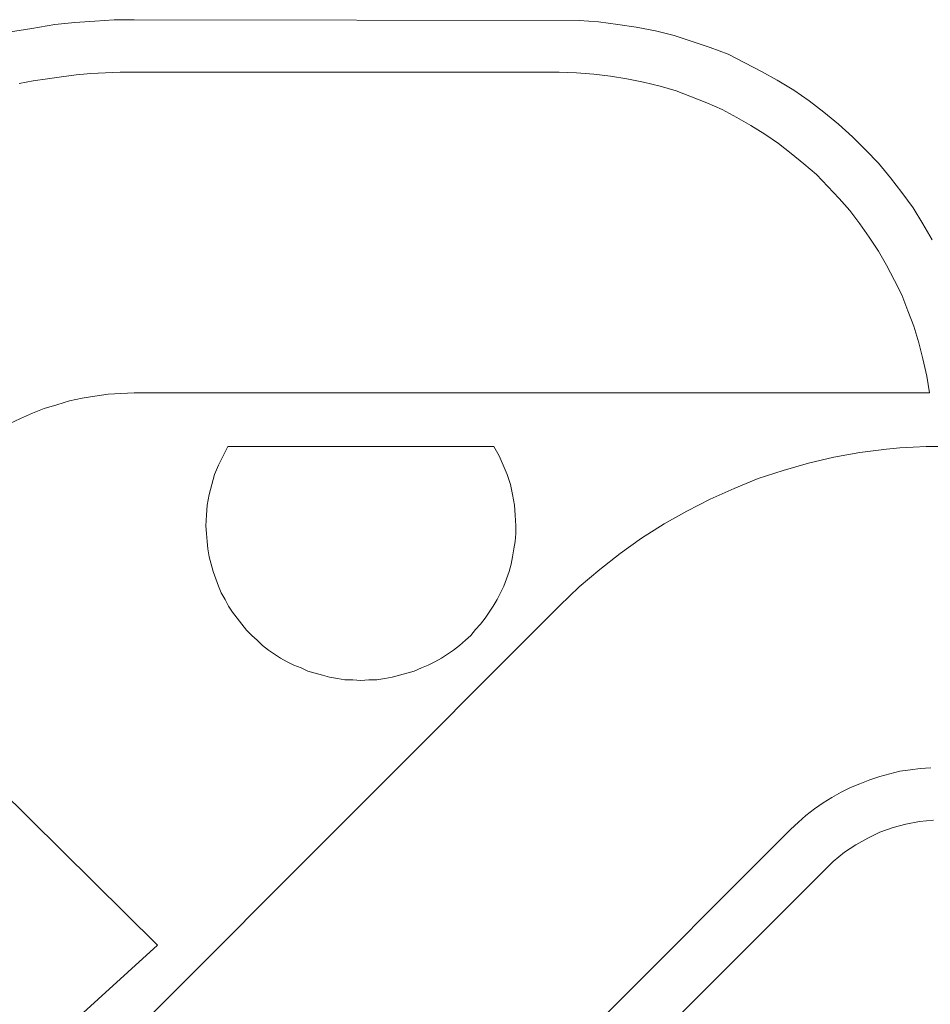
# Model space of a CAD drawing. Extents: x 64716 to 7565828, y -87108 to 5881792.
# Tile 59 of 160: x 119435 to 119941, y 3483 to 4030. Entities that reach past the tile are written whole.
import ezdxf

# ---------------------------------------------------------------- set-up
doc = ezdxf.new("R2010")
doc.units = 0
doc.header["$MEASUREMENT"] = 0
doc.layers.add('linii', color=7, linetype='Continuous', lineweight=15)

msp = doc.modelspace()

# ---------------------------------------------------------------- linework, layer by layer
at = {"layer": 'linii'}
for p, q in [((119441.67, 4025.62, 0), (119454.6, 4027.84, 0)), ((119441.67, 4025.62, 0), (119454.6, 4027.84, 0)), ((119441.67, 4025.62, 0), (119454.6, 4027.84, 0)), ((119441.67, 4025.62, 0), (119454.6, 4027.84, 0)), ((119454.6, 4027.84, 0), (119465.68, 4028.94, 0)), ((119454.6, 4027.84, 0), (119465.68, 4028.94, 0)), ((119454.6, 4027.84, 0), (119465.68, 4028.94, 0)), ((119454.6, 4027.84, 0), (119465.68, 4028.94, 0)), ((119465.68, 4028.94, 0), (119476.76, 4029.68, 0)), ((119465.68, 4028.94, 0), (119476.76, 4029.68, 0)), ((119465.68, 4028.94, 0), (119476.76, 4029.68, 0)), ((119465.68, 4028.94, 0), (119476.76, 4029.68, 0)), ((119476.76, 4029.68, 0), (119487.48, 4030.42, 0)), ((119476.76, 4029.68, 0), (119487.48, 4030.42, 0)), ((119476.76, 4029.68, 0), (119487.48, 4030.42, 0)), ((119476.76, 4029.68, 0), (119487.48, 4030.42, 0)), ((119487.48, 4030.42, 0), (119498.56, 4030.42, 0)), ((119487.48, 4030.42, 0), (119498.56, 4030.42, 0)), ((119487.48, 4030.42, 0), (119498.56, 4030.42, 0)), ((119487.48, 4030.42, 0), (119498.56, 4030.42, 0)), ((119498.56, 4030.42, 0), (119745.68, 4030.05, 0)), ((119498.56, 4030.42, 0), (119745.68, 4030.05, 0)), ((119498.56, 4030.42, 0), (119745.68, 4030.05, 0)), ((119498.56, 4030.42, 0), (119745.68, 4030.05, 0)), ((119745.68, 4030.05, 0), (119756.39, 4029.31, 0)), ((119745.68, 4030.05, 0), (119756.39, 4029.31, 0)), ((119745.68, 4030.05, 0), (119756.39, 4029.31, 0)), ((119745.68, 4030.05, 0), (119756.39, 4029.31, 0)), ((119756.39, 4029.31, 0), (119767.11, 4027.84, 0)), ((119756.39, 4029.31, 0), (119767.11, 4027.84, 0)), ((119756.39, 4029.31, 0), (119767.11, 4027.84, 0)), ((119756.39, 4029.31, 0), (119767.11, 4027.84, 0)), ((119767.11, 4027.84, 0), (119777.45, 4026.36, 0)), ((119767.11, 4027.84, 0), (119777.45, 4026.36, 0)), ((119767.11, 4027.84, 0), (119777.45, 4026.36, 0)), ((119767.11, 4027.84, 0), (119777.45, 4026.36, 0)), ((119777.45, 4026.36, 0), (119788.16, 4024.14, 0)), ((119777.45, 4026.36, 0), (119788.16, 4024.14, 0)), ((119777.45, 4026.36, 0), (119788.16, 4024.14, 0)), ((119777.45, 4026.36, 0), (119788.16, 4024.14, 0)), ((119428.74, 4023.4, 0), (119441.67, 4025.62, 0)), ((119428.74, 4023.4, 0), (119441.67, 4025.62, 0)), ((119428.74, 4023.4, 0), (119441.67, 4025.62, 0)), ((119428.74, 4023.4, 0), (119441.67, 4025.62, 0)), ((119788.16, 4024.14, 0), (119798.51, 4021.56, 0)), ((119788.16, 4024.14, 0), (119798.51, 4021.56, 0)), ((119788.16, 4024.14, 0), (119798.51, 4021.56, 0)), ((119788.16, 4024.14, 0), (119798.51, 4021.56, 0)), ((119798.51, 4021.56, 0), (119808.48, 4018.23, 0)), ((119798.51, 4021.56, 0), (119808.48, 4018.23, 0)), ((119798.51, 4021.56, 0), (119808.48, 4018.23, 0)), ((119798.51, 4021.56, 0), (119808.48, 4018.23, 0)), ((119808.48, 4018.23, 0), (119818.45, 4014.91, 0)), ((119808.48, 4018.23, 0), (119818.45, 4014.91, 0)), ((119808.48, 4018.23, 0), (119818.45, 4014.91, 0)), ((119808.48, 4018.23, 0), (119818.45, 4014.91, 0)), ((119818.45, 4014.91, 0), (119828.43, 4011.21, 0)), ((119818.45, 4014.91, 0), (119828.43, 4011.21, 0)), ((119818.45, 4014.91, 0), (119828.43, 4011.21, 0)), ((119818.45, 4014.91, 0), (119828.43, 4011.21, 0)), ((119828.43, 4011.21, 0), (119837.66, 4006.41, 0)), ((119828.43, 4011.21, 0), (119837.66, 4006.41, 0)), ((119828.43, 4011.21, 0), (119837.66, 4006.41, 0)), ((119828.43, 4011.21, 0), (119837.66, 4006.41, 0)), ((119837.66, 4006.41, 0), (119846.9, 4001.61, 0)), ((119837.66, 4006.41, 0), (119846.9, 4001.61, 0)), ((119837.66, 4006.41, 0), (119846.9, 4001.61, 0)), ((119837.66, 4006.41, 0), (119846.9, 4001.61, 0)), ((119450.54, 3997.55, 0), (119458.29, 3998.65, 0)), ((119450.54, 3997.55, 0), (119458.29, 3998.65, 0)), ((119458.29, 3998.65, 0), (119466.42, 3999.76, 0)), ((119458.29, 3998.65, 0), (119466.42, 3999.76, 0)), ((119466.42, 3999.76, 0), (119474.55, 4000.5, 0)), ((119466.42, 3999.76, 0), (119474.55, 4000.5, 0)), ((119474.55, 4000.5, 0), (119482.67, 4000.87, 0)), ((119474.55, 4000.5, 0), (119482.67, 4000.87, 0)), ((119482.67, 4000.87, 0), (119490.8, 4001.24, 0)), ((119482.67, 4000.87, 0), (119490.8, 4001.24, 0)), ((119490.8, 4001.24, 0), (119498.93, 4001.24, 0)), ((119490.8, 4001.24, 0), (119498.93, 4001.24, 0)), ((119498.93, 4001.24, 0), (119734.6, 4001.24, 0)), ((119498.93, 4001.24, 0), (119734.6, 4001.24, 0)), ((119734.6, 4001.24, 0), (119744.2, 4000.87, 0)), ((119734.6, 4001.24, 0), (119744.2, 4000.87, 0)), ((119744.2, 4000.87, 0), (119753.81, 4000.13, 0)), ((119744.2, 4000.87, 0), (119753.81, 4000.13, 0)), ((119753.81, 4000.13, 0), (119763.04, 3999.02, 0)), ((119753.81, 4000.13, 0), (119763.04, 3999.02, 0)), ((119763.04, 3999.02, 0), (119772.28, 3997.55, 0)), ((119763.04, 3999.02, 0), (119772.28, 3997.55, 0)), ((119846.9, 4001.61, 0), (119855.76, 3996.81, 0)), ((119846.9, 4001.61, 0), (119855.76, 3996.81, 0)), ((119846.9, 4001.61, 0), (119855.76, 3996.81, 0)), ((119846.9, 4001.61, 0), (119855.76, 3996.81, 0)), ((119434.65, 3994.96, 0), (119442.41, 3996.44, 0)), ((119434.65, 3994.96, 0), (119442.41, 3996.44, 0)), ((119442.41, 3996.44, 0), (119450.54, 3997.55, 0)), ((119442.41, 3996.44, 0), (119450.54, 3997.55, 0)), ((119772.28, 3997.55, 0), (119781.51, 3995.7, 0)), ((119772.28, 3997.55, 0), (119781.51, 3995.7, 0)), ((119781.51, 3995.7, 0), (119790.75, 3993.48, 0)), ((119781.51, 3995.7, 0), (119790.75, 3993.48, 0)), ((119790.75, 3993.48, 0), (119799.61, 3990.9, 0)), ((119790.75, 3993.48, 0), (119799.61, 3990.9, 0)), ((119855.76, 3996.81, 0), (119865, 3991.27, 0)), ((119855.76, 3996.81, 0), (119865, 3991.27, 0)), ((119855.76, 3996.81, 0), (119865, 3991.27, 0)), ((119855.76, 3996.81, 0), (119865, 3991.27, 0)), ((119799.61, 3990.9, 0), (119808.11, 3987.57, 0)), ((119799.61, 3990.9, 0), (119808.11, 3987.57, 0)), ((119865, 3991.27, 0), (119873.49, 3985.36, 0)), ((119865, 3991.27, 0), (119873.49, 3985.36, 0)), ((119865, 3991.27, 0), (119873.49, 3985.36, 0)), ((119865, 3991.27, 0), (119873.49, 3985.36, 0)), ((119808.11, 3987.57, 0), (119816.61, 3984.25, 0)), ((119808.11, 3987.57, 0), (119816.61, 3984.25, 0)), ((119816.61, 3984.25, 0), (119825.1, 3980.55, 0)), ((119816.61, 3984.25, 0), (119825.1, 3980.55, 0)), ((119873.49, 3985.36, 0), (119881.62, 3979.08, 0)), ((119873.49, 3985.36, 0), (119881.62, 3979.08, 0)), ((119873.49, 3985.36, 0), (119881.62, 3979.08, 0)), ((119873.49, 3985.36, 0), (119881.62, 3979.08, 0)), ((119825.1, 3980.55, 0), (119833.23, 3976.12, 0)), ((119825.1, 3980.55, 0), (119833.23, 3976.12, 0)), ((119881.62, 3979.08, 0), (119889.75, 3972.43, 0)), ((119881.62, 3979.08, 0), (119889.75, 3972.43, 0)), ((119881.62, 3979.08, 0), (119889.75, 3972.43, 0)), ((119881.62, 3979.08, 0), (119889.75, 3972.43, 0)), ((119833.23, 3976.12, 0), (119840.99, 3971.69, 0)), ((119833.23, 3976.12, 0), (119840.99, 3971.69, 0)), ((119840.99, 3971.69, 0), (119848.74, 3966.89, 0)), ((119840.99, 3971.69, 0), (119848.74, 3966.89, 0)), ((119889.75, 3972.43, 0), (119897.5, 3965.41, 0)), ((119889.75, 3972.43, 0), (119897.5, 3965.41, 0)), ((119889.75, 3972.43, 0), (119897.5, 3965.41, 0)), ((119889.75, 3972.43, 0), (119897.5, 3965.41, 0)), ((119848.74, 3966.89, 0), (119856.5, 3961.71, 0)), ((119848.74, 3966.89, 0), (119856.5, 3961.71, 0)), ((119856.5, 3961.71, 0), (119863.52, 3956.17, 0)), ((119856.5, 3961.71, 0), (119863.52, 3956.17, 0)), ((119897.5, 3965.41, 0), (119904.89, 3958.02, 0)), ((119897.5, 3965.41, 0), (119904.89, 3958.02, 0)), ((119897.5, 3965.41, 0), (119904.89, 3958.02, 0)), ((119897.5, 3965.41, 0), (119904.89, 3958.02, 0)), ((119863.52, 3956.17, 0), (119870.54, 3950.26, 0)), ((119863.52, 3956.17, 0), (119870.54, 3950.26, 0)), ((119904.89, 3958.02, 0), (119911.91, 3950.63, 0)), ((119904.89, 3958.02, 0), (119911.91, 3950.63, 0)), ((119904.89, 3958.02, 0), (119911.91, 3950.63, 0)), ((119904.89, 3958.02, 0), (119911.91, 3950.63, 0)), ((119870.54, 3950.26, 0), (119877.56, 3944.35, 0)), ((119870.54, 3950.26, 0), (119877.56, 3944.35, 0)), ((119911.91, 3950.63, 0), (119918.56, 3942.51, 0)), ((119911.91, 3950.63, 0), (119918.56, 3942.51, 0)), ((119911.91, 3950.63, 0), (119918.56, 3942.51, 0)), ((119911.91, 3950.63, 0), (119918.56, 3942.51, 0)), ((119877.56, 3944.35, 0), (119883.84, 3937.7, 0)), ((119877.56, 3944.35, 0), (119883.84, 3937.7, 0)), ((119918.56, 3942.51, 0), (119924.84, 3934.38, 0)), ((119918.56, 3942.51, 0), (119924.84, 3934.38, 0)), ((119918.56, 3942.51, 0), (119924.84, 3934.38, 0)), ((119918.56, 3942.51, 0), (119924.84, 3934.38, 0)), ((119883.84, 3937.7, 0), (119890.12, 3931.05, 0)), ((119883.84, 3937.7, 0), (119890.12, 3931.05, 0)), ((119924.84, 3934.38, 0), (119931.12, 3925.88, 0)), ((119924.84, 3934.38, 0), (119931.12, 3925.88, 0)), ((119924.84, 3934.38, 0), (119931.12, 3925.88, 0)), ((119924.84, 3934.38, 0), (119931.12, 3925.88, 0)), ((119890.12, 3931.05, 0), (119896.03, 3924.41, 0)), ((119890.12, 3931.05, 0), (119896.03, 3924.41, 0)), ((119896.03, 3924.41, 0), (119901.57, 3917.02, 0)), ((119896.03, 3924.41, 0), (119901.57, 3917.02, 0)), ((119931.12, 3925.88, 0), (119936.66, 3917.02, 0)), ((119931.12, 3925.88, 0), (119936.66, 3917.02, 0)), ((119931.12, 3925.88, 0), (119936.66, 3917.02, 0)), ((119931.12, 3925.88, 0), (119936.66, 3917.02, 0)), ((119901.57, 3917.02, 0), (119906.74, 3909.63, 0)), ((119901.57, 3917.02, 0), (119906.74, 3909.63, 0)), ((119936.66, 3917.02, 0), (119941.83, 3908.15, 0)), ((119936.66, 3917.02, 0), (119941.83, 3908.15, 0)), ((119936.66, 3917.02, 0), (119941.83, 3908.15, 0)), ((119936.66, 3917.02, 0), (119941.83, 3908.15, 0)), ((119906.74, 3909.63, 0), (119911.91, 3901.87, 0)), ((119906.74, 3909.63, 0), (119911.91, 3901.87, 0)), ((119911.91, 3901.87, 0), (119916.34, 3894.11, 0)), ((119911.91, 3901.87, 0), (119916.34, 3894.11, 0)), ((119916.34, 3894.11, 0), (119920.77, 3885.62, 0)), ((119916.34, 3894.11, 0), (119920.77, 3885.62, 0)), ((119920.77, 3885.62, 0), (119924.84, 3877.49, 0)), ((119920.77, 3885.62, 0), (119924.84, 3877.49, 0)), ((119924.84, 3877.49, 0), (119928.16, 3868.63, 0)), ((119924.84, 3877.49, 0), (119928.16, 3868.63, 0)), ((119928.16, 3868.63, 0), (119931.49, 3860.13, 0)), ((119928.16, 3868.63, 0), (119931.49, 3860.13, 0)), ((119931.49, 3860.13, 0), (119934.44, 3850.9, 0)), ((119931.49, 3860.13, 0), (119934.44, 3850.9, 0)), ((119934.44, 3850.9, 0), (119936.66, 3842.03, 0)), ((119934.44, 3850.9, 0), (119936.66, 3842.03, 0)), ((119936.66, 3842.03, 0), (119938.88, 3832.43, 0)), ((119936.66, 3842.03, 0), (119938.88, 3832.43, 0)), ((119938.88, 3832.43, 0), (119940.35, 3823.19, 0)), ((119938.88, 3832.43, 0), (119940.35, 3823.19, 0)), ((119462.73, 3818.76, 0), (119455.71, 3816.54, 0)), ((119462.73, 3818.76, 0), (119455.71, 3816.54, 0)), ((119469.75, 3820.24, 0), (119462.73, 3818.76, 0)), ((119469.75, 3820.24, 0), (119462.73, 3818.76, 0)), ((119476.76, 3821.34, 0), (119469.75, 3820.24, 0)), ((119476.76, 3821.34, 0), (119469.75, 3820.24, 0)), ((119484.15, 3822.45, 0), (119476.76, 3821.34, 0)), ((119484.15, 3822.45, 0), (119476.76, 3821.34, 0)), ((119491.17, 3822.82, 0), (119484.15, 3822.45, 0)), ((119491.17, 3822.82, 0), (119484.15, 3822.45, 0)), ((119498.56, 3823.19, 0), (119491.17, 3822.82, 0)), ((119498.56, 3823.19, 0), (119491.17, 3822.82, 0)), ((119940.35, 3823.19, 0), (119498.56, 3823.19, 0)), ((119940.35, 3823.19, 0), (119498.56, 3823.19, 0)), ((119448.69, 3814.33, 0), (119442.04, 3811.74, 0)), ((119448.69, 3814.33, 0), (119442.04, 3811.74, 0)), ((119455.71, 3816.54, 0), (119448.69, 3814.33, 0)), ((119455.71, 3816.54, 0), (119448.69, 3814.33, 0)), ((119435.39, 3808.79, 0), (119429.11, 3805.83, 0)), ((119435.39, 3808.79, 0), (119429.11, 3805.83, 0)), ((119442.04, 3811.74, 0), (119435.39, 3808.79, 0)), ((119442.04, 3811.74, 0), (119435.39, 3808.79, 0)), ((119548.06, 3788.1, 0), (119550.64, 3793.27, 0)), ((119548.06, 3788.1, 0), (119550.64, 3793.27, 0)), ((119550.64, 3793.27, 0), (119698.4, 3793.27, 0)), ((119550.64, 3793.27, 0), (119698.4, 3793.27, 0)), ((119698.4, 3793.27, 0), (119701.36, 3788.1, 0)), ((119698.4, 3793.27, 0), (119701.36, 3788.1, 0)), ((119901.57, 3789.95, 0), (119916.34, 3791.79, 0)), ((119901.57, 3789.95, 0), (119916.34, 3791.79, 0)), ((119901.57, 3789.95, 0), (119916.34, 3791.79, 0)), ((119901.57, 3789.95, 0), (119916.34, 3791.79, 0)), ((119916.34, 3791.79, 0), (119923.73, 3792.53, 0)), ((119916.34, 3791.79, 0), (119923.73, 3792.53, 0)), ((119916.34, 3791.79, 0), (119923.73, 3792.53, 0)), ((119916.34, 3791.79, 0), (119923.73, 3792.53, 0)), ((119923.73, 3792.53, 0), (119931.12, 3792.9, 0)), ((119923.73, 3792.53, 0), (119931.12, 3792.9, 0)), ((119923.73, 3792.53, 0), (119931.12, 3792.9, 0)), ((119923.73, 3792.53, 0), (119931.12, 3792.9, 0)), ((119931.12, 3792.9, 0), (119938.51, 3793.27, 0)), ((119931.12, 3792.9, 0), (119938.51, 3793.27, 0)), ((119931.12, 3792.9, 0), (119938.51, 3793.27, 0)), ((119931.12, 3792.9, 0), (119938.51, 3793.27, 0)), ((119938.51, 3793.27, 0), (119945.89, 3793.27, 0)), ((119938.51, 3793.27, 0), (119945.89, 3793.27, 0)), ((119938.51, 3793.27, 0), (119945.89, 3793.27, 0)), ((119938.51, 3793.27, 0), (119945.89, 3793.27, 0)), ((119545.47, 3782.93, 0), (119548.06, 3788.1, 0)), ((119545.47, 3782.93, 0), (119548.06, 3788.1, 0)), ((119701.36, 3788.1, 0), (119703.57, 3782.93, 0)), ((119701.36, 3788.1, 0), (119703.57, 3782.93, 0)), ((119873.12, 3784.04, 0), (119887.16, 3787.36, 0)), ((119873.12, 3784.04, 0), (119887.16, 3787.36, 0)), ((119873.12, 3784.04, 0), (119887.16, 3787.36, 0)), ((119873.12, 3784.04, 0), (119887.16, 3787.36, 0)), ((119887.16, 3787.36, 0), (119901.57, 3789.95, 0)), ((119887.16, 3787.36, 0), (119901.57, 3789.95, 0)), ((119887.16, 3787.36, 0), (119901.57, 3789.95, 0)), ((119887.16, 3787.36, 0), (119901.57, 3789.95, 0)), ((119543.26, 3777.76, 0), (119545.47, 3782.93, 0)), ((119543.26, 3777.76, 0), (119545.47, 3782.93, 0)), ((119703.57, 3782.93, 0), (119705.79, 3777.76, 0)), ((119703.57, 3782.93, 0), (119705.79, 3777.76, 0)), ((119845.05, 3775.54, 0), (119859.09, 3779.97, 0)), ((119845.05, 3775.54, 0), (119859.09, 3779.97, 0)), ((119845.05, 3775.54, 0), (119859.09, 3779.97, 0)), ((119845.05, 3775.54, 0), (119859.09, 3779.97, 0)), ((119859.09, 3779.97, 0), (119873.12, 3784.04, 0)), ((119859.09, 3779.97, 0), (119873.12, 3784.04, 0)), ((119859.09, 3779.97, 0), (119873.12, 3784.04, 0)), ((119859.09, 3779.97, 0), (119873.12, 3784.04, 0)), ((119541.78, 3772.22, 0), (119543.26, 3777.76, 0)), ((119541.78, 3772.22, 0), (119543.26, 3777.76, 0)), ((119705.79, 3777.76, 0), (119707.64, 3772.22, 0)), ((119705.79, 3777.76, 0), (119707.64, 3772.22, 0)), ((119831.75, 3770, 0), (119845.05, 3775.54, 0)), ((119831.75, 3770, 0), (119845.05, 3775.54, 0)), ((119831.75, 3770, 0), (119845.05, 3775.54, 0)), ((119831.75, 3770, 0), (119845.05, 3775.54, 0)), ((119540.3, 3766.67, 0), (119541.78, 3772.22, 0)), ((119540.3, 3766.67, 0), (119541.78, 3772.22, 0)), ((119707.64, 3772.22, 0), (119708.74, 3766.67, 0)), ((119707.64, 3772.22, 0), (119708.74, 3766.67, 0)), ((119818.45, 3764.09, 0), (119831.75, 3770, 0)), ((119818.45, 3764.09, 0), (119831.75, 3770, 0)), ((119818.45, 3764.09, 0), (119831.75, 3770, 0)), ((119818.45, 3764.09, 0), (119831.75, 3770, 0)), ((119539.19, 3760.76, 0), (119540.3, 3766.67, 0)), ((119539.19, 3760.76, 0), (119540.3, 3766.67, 0)), ((119708.74, 3766.67, 0), (119709.85, 3760.76, 0)), ((119708.74, 3766.67, 0), (119709.85, 3760.76, 0)), ((119805.52, 3757.44, 0), (119818.45, 3764.09, 0)), ((119805.52, 3757.44, 0), (119818.45, 3764.09, 0)), ((119805.52, 3757.44, 0), (119818.45, 3764.09, 0)), ((119805.52, 3757.44, 0), (119818.45, 3764.09, 0)), ((119538.82, 3755.22, 0), (119539.19, 3760.76, 0)), ((119538.82, 3755.22, 0), (119539.19, 3760.76, 0)), ((119709.85, 3760.76, 0), (119710.22, 3755.22, 0)), ((119709.85, 3760.76, 0), (119710.22, 3755.22, 0)), ((119538.45, 3749.31, 0), (119538.82, 3755.22, 0)), ((119538.45, 3749.31, 0), (119538.82, 3755.22, 0)), ((119710.22, 3755.22, 0), (119710.59, 3749.31, 0)), ((119710.22, 3755.22, 0), (119710.59, 3749.31, 0)), ((119792.96, 3750.42, 0), (119805.52, 3757.44, 0)), ((119792.96, 3750.42, 0), (119805.52, 3757.44, 0)), ((119792.96, 3750.42, 0), (119805.52, 3757.44, 0)), ((119792.96, 3750.42, 0), (119805.52, 3757.44, 0)), ((119538.82, 3744.88, 0), (119538.45, 3749.31, 0)), ((119538.82, 3744.88, 0), (119538.45, 3749.31, 0)), ((119710.59, 3749.31, 0), (119710.59, 3744.88, 0)), ((119710.59, 3749.31, 0), (119710.59, 3744.88, 0)), ((119780.41, 3742.29, 0), (119792.96, 3750.42, 0)), ((119780.41, 3742.29, 0), (119792.96, 3750.42, 0)), ((119780.41, 3742.29, 0), (119792.96, 3750.42, 0)), ((119780.41, 3742.29, 0), (119792.96, 3750.42, 0)), ((119539.19, 3740.45, 0), (119538.82, 3744.88, 0)), ((119539.19, 3740.45, 0), (119538.82, 3744.88, 0)), ((119710.59, 3744.88, 0), (119710.22, 3740.45, 0)), ((119710.59, 3744.88, 0), (119710.22, 3740.45, 0)), ((119768.58, 3733.8, 0), (119780.41, 3742.29, 0)), ((119768.58, 3733.8, 0), (119780.41, 3742.29, 0)), ((119768.58, 3733.8, 0), (119780.41, 3742.29, 0)), ((119768.58, 3733.8, 0), (119780.41, 3742.29, 0)), ((119539.56, 3736.38, 0), (119539.19, 3740.45, 0)), ((119539.56, 3736.38, 0), (119539.19, 3740.45, 0)), ((119540.3, 3731.95, 0), (119539.56, 3736.38, 0)), ((119540.3, 3731.95, 0), (119539.56, 3736.38, 0)), ((119709.48, 3736.38, 0), (119708.74, 3731.95, 0)), ((119709.48, 3736.38, 0), (119708.74, 3731.95, 0)), ((119710.22, 3740.45, 0), (119709.48, 3736.38, 0)), ((119710.22, 3740.45, 0), (119709.48, 3736.38, 0)), ((119541.41, 3727.89, 0), (119540.3, 3731.95, 0)), ((119541.41, 3727.89, 0), (119540.3, 3731.95, 0)), ((119708.74, 3731.95, 0), (119708, 3727.89, 0)), ((119708.74, 3731.95, 0), (119708, 3727.89, 0)), ((119757.13, 3724.93, 0), (119768.58, 3733.8, 0)), ((119757.13, 3724.93, 0), (119768.58, 3733.8, 0)), ((119757.13, 3724.93, 0), (119768.58, 3733.8, 0)), ((119757.13, 3724.93, 0), (119768.58, 3733.8, 0)), ((119542.52, 3723.82, 0), (119541.41, 3727.89, 0)), ((119542.52, 3723.82, 0), (119541.41, 3727.89, 0)), ((119708, 3727.89, 0), (119706.9, 3723.82, 0)), ((119708, 3727.89, 0), (119706.9, 3723.82, 0)), ((119543.99, 3719.76, 0), (119542.52, 3723.82, 0)), ((119543.99, 3719.76, 0), (119542.52, 3723.82, 0)), ((119545.47, 3715.7, 0), (119543.99, 3719.76, 0)), ((119545.47, 3715.7, 0), (119543.99, 3719.76, 0)), ((119705.42, 3719.76, 0), (119703.94, 3715.7, 0)), ((119705.42, 3719.76, 0), (119703.94, 3715.7, 0)), ((119706.9, 3723.82, 0), (119705.42, 3719.76, 0)), ((119706.9, 3723.82, 0), (119705.42, 3719.76, 0)), ((119745.68, 3715.33, 0), (119757.13, 3724.93, 0)), ((119745.68, 3715.33, 0), (119757.13, 3724.93, 0)), ((119745.68, 3715.33, 0), (119757.13, 3724.93, 0)), ((119745.68, 3715.33, 0), (119757.13, 3724.93, 0)), ((119546.95, 3712, 0), (119545.47, 3715.7, 0)), ((119546.95, 3712, 0), (119545.47, 3715.7, 0)), ((119703.94, 3715.7, 0), (119702.09, 3712, 0)), ((119703.94, 3715.7, 0), (119702.09, 3712, 0)), ((119734.97, 3704.99, 0), (119745.68, 3715.33, 0)), ((119734.97, 3704.99, 0), (119745.68, 3715.33, 0)), ((119734.97, 3704.99, 0), (119745.68, 3715.33, 0)), ((119734.97, 3704.99, 0), (119745.68, 3715.33, 0)), ((119549.17, 3708.31, 0), (119546.95, 3712, 0)), ((119549.17, 3708.31, 0), (119546.95, 3712, 0)), ((119702.09, 3712, 0), (119700.25, 3708.31, 0)), ((119702.09, 3712, 0), (119700.25, 3708.31, 0)), ((119459.77, 3429.42, 0), (119734.97, 3704.99, 0)), ((119459.77, 3429.42, 0), (119734.97, 3704.99, 0)), ((119459.77, 3429.42, 0), (119734.97, 3704.99, 0)), ((119459.77, 3429.42, 0), (119734.97, 3704.99, 0)), ((119551.01, 3704.62, 0), (119549.17, 3708.31, 0)), ((119551.01, 3704.62, 0), (119549.17, 3708.31, 0)), ((119553.23, 3701.29, 0), (119551.01, 3704.62, 0)), ((119553.23, 3701.29, 0), (119551.01, 3704.62, 0)), ((119698.03, 3704.62, 0), (119695.81, 3701.29, 0)), ((119698.03, 3704.62, 0), (119695.81, 3701.29, 0)), ((119700.25, 3708.31, 0), (119698.03, 3704.62, 0)), ((119700.25, 3708.31, 0), (119698.03, 3704.62, 0)), ((119555.81, 3697.97, 0), (119553.23, 3701.29, 0)), ((119555.81, 3697.97, 0), (119553.23, 3701.29, 0)), ((119558.4, 3694.64, 0), (119555.81, 3697.97, 0)), ((119558.4, 3694.64, 0), (119555.81, 3697.97, 0)), ((119693.6, 3697.97, 0), (119691.01, 3694.64, 0)), ((119693.6, 3697.97, 0), (119691.01, 3694.64, 0)), ((119695.81, 3701.29, 0), (119693.6, 3697.97, 0)), ((119695.81, 3701.29, 0), (119693.6, 3697.97, 0)), ((119560.99, 3691.32, 0), (119558.4, 3694.64, 0)), ((119560.99, 3691.32, 0), (119558.4, 3694.64, 0)), ((119691.01, 3694.64, 0), (119688.06, 3691.69, 0)), ((119691.01, 3694.64, 0), (119688.06, 3691.69, 0)), ((119563.94, 3688.36, 0), (119560.99, 3691.32, 0)), ((119563.94, 3688.36, 0), (119560.99, 3691.32, 0)), ((119566.9, 3685.78, 0), (119563.94, 3688.36, 0)), ((119566.9, 3685.78, 0), (119563.94, 3688.36, 0)), ((119685.47, 3688.36, 0), (119682.52, 3685.78, 0)), ((119685.47, 3688.36, 0), (119682.52, 3685.78, 0)), ((119688.06, 3691.69, 0), (119685.47, 3688.36, 0)), ((119688.06, 3691.69, 0), (119685.47, 3688.36, 0)), ((119511.49, 3516.23, 0), (119340.83, 3685.04, 0)), ((119511.49, 3516.23, 0), (119340.83, 3685.04, 0)), ((119511.49, 3516.23, 0), (119340.83, 3685.04, 0)), ((119511.49, 3516.23, 0), (119340.83, 3685.04, 0)), ((119569.85, 3682.82, 0), (119566.9, 3685.78, 0)), ((119569.85, 3682.82, 0), (119566.9, 3685.78, 0)), ((119573.18, 3680.24, 0), (119569.85, 3682.82, 0)), ((119573.18, 3680.24, 0), (119569.85, 3682.82, 0)), ((119679.19, 3682.82, 0), (119675.87, 3680.24, 0)), ((119679.19, 3682.82, 0), (119675.87, 3680.24, 0)), ((119682.52, 3685.78, 0), (119679.19, 3682.82, 0)), ((119682.52, 3685.78, 0), (119679.19, 3682.82, 0)), ((119576.5, 3678.02, 0), (119573.18, 3680.24, 0)), ((119576.5, 3678.02, 0), (119573.18, 3680.24, 0)), ((119579.83, 3675.8, 0), (119576.5, 3678.02, 0)), ((119579.83, 3675.8, 0), (119576.5, 3678.02, 0)), ((119672.54, 3678.02, 0), (119669.22, 3675.8, 0)), ((119672.54, 3678.02, 0), (119669.22, 3675.8, 0)), ((119675.87, 3680.24, 0), (119672.54, 3678.02, 0)), ((119675.87, 3680.24, 0), (119672.54, 3678.02, 0)), ((119583.52, 3673.59, 0), (119579.83, 3675.8, 0)), ((119583.52, 3673.59, 0), (119579.83, 3675.8, 0)), ((119587.21, 3671.74, 0), (119583.52, 3673.59, 0)), ((119587.21, 3671.74, 0), (119583.52, 3673.59, 0)), ((119591.28, 3670.26, 0), (119587.21, 3671.74, 0)), ((119591.28, 3670.26, 0), (119587.21, 3671.74, 0)), ((119661.83, 3671.74, 0), (119658.14, 3670.26, 0)), ((119661.83, 3671.74, 0), (119658.14, 3670.26, 0)), ((119665.52, 3673.59, 0), (119661.83, 3671.74, 0)), ((119665.52, 3673.59, 0), (119661.83, 3671.74, 0)), ((119669.22, 3675.8, 0), (119665.52, 3673.59, 0)), ((119669.22, 3675.8, 0), (119665.52, 3673.59, 0)), ((119594.97, 3668.42, 0), (119591.28, 3670.26, 0)), ((119594.97, 3668.42, 0), (119591.28, 3670.26, 0)), ((119599.03, 3667.31, 0), (119594.97, 3668.42, 0)), ((119599.03, 3667.31, 0), (119594.97, 3668.42, 0)), ((119603.1, 3666.2, 0), (119599.03, 3667.31, 0)), ((119603.1, 3666.2, 0), (119599.03, 3667.31, 0)), ((119607.16, 3665.09, 0), (119603.1, 3666.2, 0)), ((119607.16, 3665.09, 0), (119603.1, 3666.2, 0)), ((119611.59, 3664.35, 0), (119607.16, 3665.09, 0)), ((119611.59, 3664.35, 0), (119607.16, 3665.09, 0)), ((119641.88, 3665.09, 0), (119637.82, 3664.35, 0)), ((119641.88, 3665.09, 0), (119637.82, 3664.35, 0)), ((119645.95, 3666.2, 0), (119641.88, 3665.09, 0)), ((119645.95, 3666.2, 0), (119641.88, 3665.09, 0)), ((119650.01, 3667.31, 0), (119645.95, 3666.2, 0)), ((119650.01, 3667.31, 0), (119645.95, 3666.2, 0)), ((119654.07, 3668.42, 0), (119650.01, 3667.31, 0)), ((119654.07, 3668.42, 0), (119650.01, 3667.31, 0)), ((119658.14, 3670.26, 0), (119654.07, 3668.42, 0)), ((119658.14, 3670.26, 0), (119654.07, 3668.42, 0)), ((119615.66, 3663.61, 0), (119611.59, 3664.35, 0)), ((119615.66, 3663.61, 0), (119611.59, 3664.35, 0)), ((119620.09, 3663.61, 0), (119615.66, 3663.61, 0)), ((119620.09, 3663.61, 0), (119615.66, 3663.61, 0)), ((119624.52, 3663.24, 0), (119620.09, 3663.61, 0)), ((119624.52, 3663.24, 0), (119620.09, 3663.61, 0)), ((119628.95, 3663.61, 0), (119624.52, 3663.24, 0)), ((119628.95, 3663.61, 0), (119624.52, 3663.24, 0)), ((119624.52, 3663.24, 0), (119624.52, 3663.24, 0)), ((119624.52, 3663.24, 0), (119624.52, 3663.24, 0)), ((119633.39, 3663.61, 0), (119628.95, 3663.61, 0)), ((119633.39, 3663.61, 0), (119628.95, 3663.61, 0)), ((119637.82, 3664.35, 0), (119633.39, 3663.61, 0)), ((119637.82, 3664.35, 0), (119633.39, 3663.61, 0)), ((119918.19, 3611.53, 0), (119912.65, 3610.05, 0)), ((119918.19, 3611.53, 0), (119912.65, 3610.05, 0)), ((119918.19, 3611.53, 0), (119912.65, 3610.05, 0)), ((119918.19, 3611.53, 0), (119912.65, 3610.05, 0)), ((119923.73, 3613.01, 0), (119918.19, 3611.53, 0)), ((119923.73, 3613.01, 0), (119918.19, 3611.53, 0)), ((119923.73, 3613.01, 0), (119918.19, 3611.53, 0)), ((119923.73, 3613.01, 0), (119918.19, 3611.53, 0)), ((119929.64, 3613.75, 0), (119923.73, 3613.01, 0)), ((119929.64, 3613.75, 0), (119923.73, 3613.01, 0)), ((119929.64, 3613.75, 0), (119923.73, 3613.01, 0)), ((119929.64, 3613.75, 0), (119923.73, 3613.01, 0)), ((119935.18, 3614.48, 0), (119929.64, 3613.75, 0)), ((119935.18, 3614.48, 0), (119929.64, 3613.75, 0)), ((119935.18, 3614.48, 0), (119929.64, 3613.75, 0)), ((119935.18, 3614.48, 0), (119929.64, 3613.75, 0)), ((119941.09, 3614.85, 0), (119935.18, 3614.48, 0)), ((119941.09, 3614.85, 0), (119935.18, 3614.48, 0)), ((119941.09, 3614.85, 0), (119935.18, 3614.48, 0)), ((119941.09, 3614.85, 0), (119935.18, 3614.48, 0)), ((119901.57, 3605.99, 0), (119896.39, 3603.77, 0)), ((119901.57, 3605.99, 0), (119896.39, 3603.77, 0)), ((119901.57, 3605.99, 0), (119896.39, 3603.77, 0)), ((119901.57, 3605.99, 0), (119896.39, 3603.77, 0)), ((119907.11, 3608.2, 0), (119901.57, 3605.99, 0)), ((119907.11, 3608.2, 0), (119901.57, 3605.99, 0)), ((119907.11, 3608.2, 0), (119901.57, 3605.99, 0)), ((119907.11, 3608.2, 0), (119901.57, 3605.99, 0)), ((119912.65, 3610.05, 0), (119907.11, 3608.2, 0)), ((119912.65, 3610.05, 0), (119907.11, 3608.2, 0)), ((119912.65, 3610.05, 0), (119907.11, 3608.2, 0)), ((119912.65, 3610.05, 0), (119907.11, 3608.2, 0)), ((119891.22, 3601.19, 0), (119886.05, 3598.23, 0)), ((119891.22, 3601.19, 0), (119886.05, 3598.23, 0)), ((119891.22, 3601.19, 0), (119886.05, 3598.23, 0)), ((119891.22, 3601.19, 0), (119886.05, 3598.23, 0)), ((119896.39, 3603.77, 0), (119891.22, 3601.19, 0)), ((119896.39, 3603.77, 0), (119891.22, 3601.19, 0)), ((119896.39, 3603.77, 0), (119891.22, 3601.19, 0)), ((119896.39, 3603.77, 0), (119891.22, 3601.19, 0)), ((119881.25, 3595.28, 0), (119876.45, 3591.95, 0)), ((119881.25, 3595.28, 0), (119876.45, 3591.95, 0)), ((119881.25, 3595.28, 0), (119876.45, 3591.95, 0)), ((119881.25, 3595.28, 0), (119876.45, 3591.95, 0)), ((119886.05, 3598.23, 0), (119881.25, 3595.28, 0)), ((119886.05, 3598.23, 0), (119881.25, 3595.28, 0)), ((119886.05, 3598.23, 0), (119881.25, 3595.28, 0)), ((119886.05, 3598.23, 0), (119881.25, 3595.28, 0)), ((119876.45, 3591.95, 0), (119871.65, 3588.26, 0)), ((119876.45, 3591.95, 0), (119871.65, 3588.26, 0)), ((119876.45, 3591.95, 0), (119871.65, 3588.26, 0)), ((119876.45, 3591.95, 0), (119871.65, 3588.26, 0)), ((119867.58, 3584.56, 0), (119863.15, 3580.5, 0)), ((119867.58, 3584.56, 0), (119863.15, 3580.5, 0)), ((119867.58, 3584.56, 0), (119863.15, 3580.5, 0)), ((119867.58, 3584.56, 0), (119863.15, 3580.5, 0)), ((119871.65, 3588.26, 0), (119867.58, 3584.56, 0)), ((119871.65, 3588.26, 0), (119867.58, 3584.56, 0)), ((119871.65, 3588.26, 0), (119867.58, 3584.56, 0)), ((119871.65, 3588.26, 0), (119867.58, 3584.56, 0)), ((119927.05, 3583.46, 0), (119920.04, 3581.61, 0)), ((119927.05, 3583.46, 0), (119920.04, 3581.61, 0)), ((119927.05, 3583.46, 0), (119920.04, 3581.61, 0)), ((119927.05, 3583.46, 0), (119920.04, 3581.61, 0)), ((119934.81, 3584.93, 0), (119927.05, 3583.46, 0)), ((119934.81, 3584.93, 0), (119927.05, 3583.46, 0)), ((119934.81, 3584.93, 0), (119927.05, 3583.46, 0)), ((119934.81, 3584.93, 0), (119927.05, 3583.46, 0)), ((119942.57, 3585.67, 0), (119934.81, 3584.93, 0)), ((119942.57, 3585.67, 0), (119934.81, 3584.93, 0)), ((119942.57, 3585.67, 0), (119934.81, 3584.93, 0)), ((119942.57, 3585.67, 0), (119934.81, 3584.93, 0)), ((119863.15, 3580.5, 0), (119459.77, 3177.12, 0)), ((119863.15, 3580.5, 0), (119459.77, 3177.12, 0)), ((119863.15, 3580.5, 0), (119459.77, 3177.12, 0)), ((119863.15, 3580.5, 0), (119459.77, 3177.12, 0)), ((119912.65, 3579.02, 0), (119906, 3575.7, 0)), ((119912.65, 3579.02, 0), (119906, 3575.7, 0)), ((119912.65, 3579.02, 0), (119906, 3575.7, 0)), ((119912.65, 3579.02, 0), (119906, 3575.7, 0)), ((119920.04, 3581.61, 0), (119912.65, 3579.02, 0)), ((119920.04, 3581.61, 0), (119912.65, 3579.02, 0)), ((119920.04, 3581.61, 0), (119912.65, 3579.02, 0)), ((119920.04, 3581.61, 0), (119912.65, 3579.02, 0)), ((119899.35, 3572, 0), (119893.07, 3567.94, 0)), ((119899.35, 3572, 0), (119893.07, 3567.94, 0)), ((119899.35, 3572, 0), (119893.07, 3567.94, 0)), ((119899.35, 3572, 0), (119893.07, 3567.94, 0)), ((119906, 3575.7, 0), (119899.35, 3572, 0)), ((119906, 3575.7, 0), (119899.35, 3572, 0)), ((119906, 3575.7, 0), (119899.35, 3572, 0)), ((119906, 3575.7, 0), (119899.35, 3572, 0)), ((119893.07, 3567.94, 0), (119886.79, 3562.77, 0)), ((119893.07, 3567.94, 0), (119886.79, 3562.77, 0)), ((119893.07, 3567.94, 0), (119886.79, 3562.77, 0)), ((119893.07, 3567.94, 0), (119886.79, 3562.77, 0)), ((119886.79, 3562.77, 0), (119459.4, 3135.38, 0)), ((119886.79, 3562.77, 0), (119459.4, 3135.38, 0)), ((119886.79, 3562.77, 0), (119459.4, 3135.38, 0)), ((119886.79, 3562.77, 0), (119459.4, 3135.38, 0)), ((119438.72, 3450.1, 0), (119511.49, 3516.23, 0)), ((119438.72, 3450.1, 0), (119511.49, 3516.23, 0)), ((119438.72, 3450.1, 0), (119511.49, 3516.23, 0)), ((119438.72, 3450.1, 0), (119511.49, 3516.23, 0))]:
    msp.add_line(p, q, dxfattribs=at)

doc.saveas('drawing.dxf')
